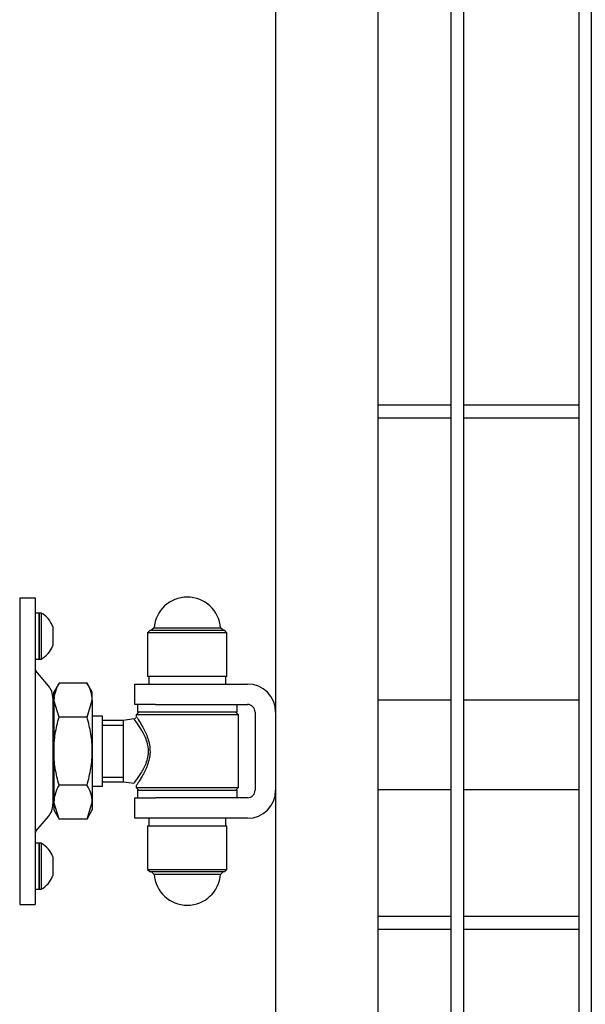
# Model space of a CAD drawing. Header units: inches. Extents: x 43593 to 117387, y -66787 to -26237.
# Tile 139 of 256: x 50407 to 50429, y -33652 to -33613. Entities that reach past the tile are written whole.
import ezdxf

# ---------------------------------------------------------------- set-up
doc = ezdxf.new("R2010")
doc.units = ezdxf.units.IN
doc.header["$MEASUREMENT"] = 0
doc.layers.get('0').update_dxf_attribs({"lineweight": 0})
doc.layers.add('AW OGRODZENIA', color=253, linetype='Continuous')

# ---------------------------------------------------------------- blocks, each defined once
blk = doc.blocks.new('zawias_brama_dwuskrz_przod')
for p, q in [((-100, 60), (-94, 60)), ((-100, 60), (-100, -60)), ((-94, 60), (-94, 50)), ((-92.4, 54), (-94, 54)), ((-92.4, 36), (-92.4, 54)), ((-92.4, 54), (-92.4, 36)), ((-91.6, 54), (-92.4, 54)), ((-91.6, 54), (-91.6, 36)), ((-94, 50), (-94, -50)), ((-87.1, 48.72), (-87.1, 41.28)), ((-49, 47.25), (-50, 46.25)), ((-19, 46.25), (-50, 46.25)), ((-50, 46.25), (-50, 29.25)), ((-49, 47.25), (-20, 47.25)), ((-47.47, 48.18), (-48.46, 47.25)), ((-47.47, 48.18), (-21.53, 48.18)), ((-20.54, 47.25), (-21.53, 48.18)), ((-19, 46.25), (-20, 47.25)), ((-19, 29.25), (-19, 46.25)), ((-94, 36), (-92.4, 36)), ((-92.4, 36), (-91.6, 36)), ((-88.8, 25.59), (-93.65, 31.36)), ((-19, 29.25), (-50, 29.25)), ((-49.5, 29.25), (-49.5, 26.25)), ((-19.5, 26.25), (-19.5, 29.25)), ((-84.6, 26.56), (-86.65, 23)), ((-73.7, 26.56), (-84.6, 26.56)), ((-71.65, 23), (-73.7, 26.56)), ((-55, 18.25), (-55, 26.25)), ((-55, 26.25), (-47, 26.25)), ((-47, 26.25), (-11, 26.25)), ((-87.05, 20.77), (-87.05, -20.77)), ((-86.65, 19.92), (-86.65, 23)), ((-86.65, 19.92), (-86.65, 0)), ((-84.6, 13.28), (-86.65, 19.92)), ((-73.7, 13.28), (-71.65, 19.92)), ((-71.65, 19.92), (-71.65, 23)), ((-71.65, 19.92), (-71.65, 0)), ((-86.65, 16.85), (-87.05, 16.85)), ((-47, 18.25), (-55, 18.25)), ((-54, 18.25), (-54, 15.25)), ((-47, 18.25), (-11, 18.25)), ((-15, 15.25), (-15, 18.25)), ((-73.7, 13.28), (-84.6, 13.28)), ((-67.65, 13.65), (-71.65, 13.65)), ((-67.65, -13.65), (-67.65, 13.65)), ((-59.5, 12), (-67.65, 12)), ((-55.38, 12.58), (-59.5, 12)), ((-59.5, -12), (-59.5, 12)), ((-53.5, 15.25), (-54.5, 14.25)), ((-14.5, 14.25), (-54.5, 14.25)), ((-54.5, 14.25), (-54.5, 13.53)), ((-15, 15.25), (-54, 15.25)), ((-14.5, 14.25), (-15.5, 15.25)), ((-14.5, -14.25), (-14.5, 14.25)), ((-8, 15.25), (-8, -15.25)), ((0, 15.25), (0, -15.25)), ((-67.65, 10.16), (-59.5, 10.16)), ((-86.65, 0), (-86.65, -19.92)), ((-71.65, 0), (-71.65, -19.92)), ((-67.65, -10.16), (-59.5, -10.16)), ((-73.7, -13.28), (-84.6, -13.28)), ((-71.65, -13.65), (-67.65, -13.65)), ((-67.65, -12), (-59.5, -12)), ((-59.5, -12), (-55.3, -12.59)), ((-54.5, -13.52), (-54.5, -14.25)), ((-54.5, -14.25), (-14.5, -14.25)), ((-54.5, -14.25), (-53.5, -15.25)), ((-54, -15.25), (-15, -15.25)), ((-54, -15.25), (-54, -18.25)), ((-15.5, -15.25), (-14.5, -14.25)), ((-15, -18.25), (-15, -15.25)), ((-87.05, -16.85), (-86.65, -16.85)), ((-55, -26.25), (-55, -18.25)), ((-55, -18.25), (-47, -18.25)), ((-11, -18.25), (-47, -18.25)), ((-86.65, -19.92), (-86.65, -23)), ((-84.6, -26.56), (-86.65, -19.92)), ((-86.65, -23), (-84.6, -26.56)), ((-73.7, -26.56), (-71.65, -19.92)), ((-73.7, -26.56), (-71.65, -23)), ((-71.65, -19.92), (-71.65, -23)), ((-93.65, -31.36), (-88.8, -25.59)), ((-73.7, -26.56), (-84.6, -26.56)), ((-47, -26.25), (-55, -26.25)), ((-49.5, -26.25), (-49.5, -29.25)), ((-11, -26.25), (-47, -26.25)), ((-19.5, -29.25), (-19.5, -26.25)), ((-50, -29.25), (-19, -29.25)), ((-50, -29.25), (-50, -46.25)), ((-19, -46.25), (-19, -29.25)), ((-92.4, -36), (-94, -36)), ((-92.4, -54), (-92.4, -36)), ((-92.4, -36), (-92.4, -54)), ((-91.6, -36), (-92.4, -36)), ((-91.6, -36), (-91.6, -54)), ((-87.1, -41.28), (-87.1, -48.72)), ((-94, -50), (-94, -60)), ((-50, -46.25), (-19, -46.25)), ((-50, -46.25), (-49, -47.25)), ((-20, -47.25), (-49, -47.25)), ((-48.46, -47.25), (-47.47, -48.18)), ((-21.53, -48.18), (-47.47, -48.18)), ((-21.53, -48.18), (-20.54, -47.25)), ((-20, -47.25), (-19, -46.25)), ((-94, -54), (-92.4, -54)), ((-92.4, -54), (-91.6, -54)), ((-100, -60), (-94, -60))]:
    blk.add_line(p, q)
for centre, radius, start, end in [((-34.5, 47.25), 13, 4.096, 175.9039), ((-96.45, 45.25), 10, 21.3862, 61.0146), ((-87.6, 48.72), 0.5, 360, 21.3862), ((-96.45, 44.75), 10, 298.9854, 338.6138), ((-87.6, 41.28), 0.5, 338.6138, 360), ((-92.5, 32.33), 1.5, 180, 220), ((-94.55, 20.77), 7.5, 360, 40), ((-73.68, 19.54), 12.97, 147.2703, 178.3454), ((-84.62, 19.54), 12.97, 1.6546, 32.7297), ((-11, 15.25), 11, 360, 90), ((-11, 15.25), 3, 360, 90), ((-55.5, 13.57), 1, 275.6499, 314.6003), ((-55.5, 13.57), 1, 314.6003, 330.6788), ((-73.68, -20.29), 12.97, 147.2703, 178.3454), ((-84.62, -20.29), 12.97, 1.6546, 32.7297), ((-11, -15.25), 3, 270, 360), ((-11, -15.25), 11, 270, 360), ((-94.55, -20.77), 7.5, 320, 360), ((-92.5, -32.33), 1.5, 140, 180), ((-96.45, -44.75), 10, 21.3862, 61.0146), ((-87.6, -41.28), 0.5, 360, 21.3862), ((-96.45, -45.25), 10, 298.9854, 338.6138), ((-87.6, -48.72), 0.5, 338.6138, 360), ((-34.5, -47.25), 13, 184.096, 355.9039)]:
    blk.add_arc(centre, radius, start, end)
for points, knots in [([(-86.65, 0), (-86.65, 1.12), (-86.6, 2.25), (-86.41, 4.51), (-86.27, 5.63), (-85.73, 8.96), (-85.22, 11.13), (-84.6, 13.28)], [0, 0, 0, 0, 0.25, 0.25, 0.5, 0.5, 1, 1, 1, 1]), ([(-71.65, 0), (-71.65, 1.12), (-71.7, 2.25), (-71.89, 4.51), (-72.03, 5.63), (-72.57, 8.96), (-73.08, 11.13), (-73.7, 13.28)], [0, 0, 0, 0, 0.25, 0.25, 0.5, 0.5, 1, 1, 1, 1]), ([(-55.36, -12.58), (-55.36, -12.58), (-55.31, -12.52), (-55.11, -12.26), (-54.94, -12.03), (-54.27, -11.14), (-53.64, -10.26), (-52.25, -8.11), (-51.49, -6.82), (-50.23, -3.87), (-49.74, -2.15), (-49.65, 0.52), (-49.73, 1.41), (-50.06, 3.13), (-50.31, 3.94), (-51.19, 6.25), (-51.94, 7.58), (-53.36, 9.87), (-54.02, 10.79), (-54.76, 11.8), (-54.97, 12.07), (-55.25, 12.44), (-55.34, 12.55), (-55.36, 12.58)], [0, 0, 0, 0, 0.053416, 0.053416, 0.116521, 0.116521, 0.242733, 0.242733, 0.368944, 0.368944, 0.495155, 0.495155, 0.558261, 0.558261, 0.621366, 0.621366, 0.747578, 0.747578, 0.873789, 0.873789, 0.936894, 0.936894, 1, 1, 1, 1]), ([(-54.5, 13.57), (-54.48, 13.54), (-54.4, 13.42), (-54.12, 13.01), (-53.92, 12.71), (-53.2, 11.59), (-52.55, 10.56), (-51.2, 8.08), (-50.49, 6.62), (-49.4, 3.37), (-49.04, 1.51), (-49.13, -2.19), (-49.57, -3.99), (-50.45, -6.38), (-50.78, -7.13), (-51.45, -8.52), (-51.79, -9.17), (-52.46, -10.36), (-52.78, -10.9), (-53.37, -11.85), (-53.63, -12.25), (-54.26, -13.22), (-54.5, -13.57), (-54.5, -13.57)], [0, 0, 0, 0, 0.062944, 0.062944, 0.125887, 0.125887, 0.251775, 0.251775, 0.377662, 0.377662, 0.503549, 0.503549, 0.629436, 0.629436, 0.69238, 0.69238, 0.755324, 0.755324, 0.818267, 0.818267, 0.881211, 0.881211, 1, 1, 1, 1]), ([(-84.6, -13.28), (-84.91, -12.2), (-85.19, -11.11), (-85.7, -8.9), (-85.92, -7.8), (-86.46, -4.47), (-86.65, -2.24), (-86.65, 0)], [0, 0, 0, 0, 0.25, 0.25, 0.5, 0.5, 1, 1, 1, 1]), ([(-73.7, -13.28), (-73.39, -12.2), (-73.11, -11.11), (-72.6, -8.9), (-72.38, -7.8), (-71.84, -4.47), (-71.65, -2.24), (-71.65, 0)], [0, 0, 0, 0, 0.25, 0.25, 0.5, 0.5, 1, 1, 1, 1])]:
    blk.add_open_spline(points, degree=3, knots=knots)

msp = doc.modelspace()

# ---------------------------------------------------------------- linework, layer by layer
at = {"layer": 'AW OGRODZENIA'}
for p, q in [((50417.191, -33524.802), (50417.191, -33669.802)), ((50421.191, -33528.802), (50421.191, -33665.802)), ((50421.191, -33628.262), (50424.043, -33628.262)), ((50421.191, -33628.262), (50424.043, -33628.262)), ((50421.191, -33628.262), (50424.043, -33628.262)), ((50421.191, -33628.262), (50424.043, -33628.262)), ((50421.191, -33628.262), (50424.043, -33628.262)), ((50421.191, -33628.262), (50424.043, -33628.262)), ((50421.191, -33628.262), (50424.043, -33628.262)), ((50421.191, -33628.262), (50424.043, -33628.262)), ((50421.191, -33628.262), (50424.043, -33628.262)), ((50421.191, -33628.262), (50424.043, -33628.262)), ((50421.191, -33628.262), (50424.043, -33628.262)), ((50421.191, -33628.262), (50424.043, -33628.262)), ((50421.191, -33628.262), (50424.043, -33628.262)), ((50421.191, -33628.262), (50424.043, -33628.262)), ((50421.191, -33628.262), (50424.043, -33628.262)), ((50421.191, -33628.262), (50424.043, -33628.262)), ((50421.191, -33628.262), (50424.043, -33628.262)), ((50421.191, -33628.262), (50424.043, -33628.262)), ((50421.191, -33628.262), (50424.043, -33628.262)), ((50421.191, -33628.262), (50424.043, -33628.262)), ((50421.191, -33628.262), (50424.043, -33628.262)), ((50421.191, -33628.262), (50424.043, -33628.262)), ((50421.191, -33628.262), (50424.043, -33628.262)), ((50421.191, -33628.262), (50424.043, -33628.262)), ((50421.191, -33628.262), (50424.043, -33628.262)), ((50424.539, -33628.262), (50429.043, -33628.262)), ((50424.539, -33628.262), (50429.043, -33628.262)), ((50424.539, -33628.262), (50429.043, -33628.262)), ((50424.539, -33628.262), (50429.043, -33628.262)), ((50424.539, -33628.262), (50429.043, -33628.262)), ((50424.539, -33628.262), (50429.043, -33628.262)), ((50424.539, -33628.262), (50429.043, -33628.262)), ((50424.539, -33628.262), (50429.043, -33628.262)), ((50424.539, -33628.262), (50429.043, -33628.262)), ((50424.539, -33628.262), (50429.043, -33628.262)), ((50424.539, -33628.262), (50429.043, -33628.262)), ((50424.539, -33628.262), (50429.043, -33628.262)), ((50424.539, -33628.262), (50429.043, -33628.262)), ((50424.539, -33628.262), (50429.043, -33628.262)), ((50424.539, -33628.262), (50429.043, -33628.262)), ((50424.539, -33628.262), (50429.043, -33628.262)), ((50424.539, -33628.262), (50429.043, -33628.262)), ((50424.539, -33628.262), (50429.043, -33628.262)), ((50424.539, -33628.262), (50429.043, -33628.262)), ((50424.539, -33628.262), (50429.043, -33628.262)), ((50424.539, -33628.262), (50429.043, -33628.262)), ((50424.539, -33628.262), (50429.043, -33628.262)), ((50424.539, -33628.262), (50429.043, -33628.262)), ((50424.539, -33628.262), (50429.043, -33628.262)), ((50424.539, -33628.262), (50429.043, -33628.262)), ((50421.191, -33628.762), (50424.043, -33628.762)), ((50421.191, -33628.762), (50424.043, -33628.762)), ((50421.191, -33628.762), (50424.043, -33628.762)), ((50421.191, -33628.762), (50424.043, -33628.762)), ((50421.191, -33628.762), (50424.043, -33628.762)), ((50421.191, -33628.762), (50424.043, -33628.762)), ((50421.191, -33628.762), (50424.043, -33628.762)), ((50421.191, -33628.762), (50424.043, -33628.762)), ((50421.191, -33628.762), (50424.043, -33628.762)), ((50421.191, -33628.762), (50424.043, -33628.762)), ((50421.191, -33628.762), (50424.043, -33628.762)), ((50421.191, -33628.762), (50424.043, -33628.762)), ((50421.191, -33628.762), (50424.043, -33628.762)), ((50421.191, -33628.762), (50424.043, -33628.762)), ((50421.191, -33628.762), (50424.043, -33628.762)), ((50421.191, -33628.762), (50424.043, -33628.762)), ((50421.191, -33628.762), (50424.043, -33628.762)), ((50421.191, -33628.762), (50424.043, -33628.762)), ((50421.191, -33628.762), (50424.043, -33628.762)), ((50421.191, -33628.762), (50424.043, -33628.762)), ((50421.191, -33628.762), (50424.043, -33628.762)), ((50421.191, -33628.762), (50424.043, -33628.762)), ((50421.191, -33628.762), (50424.043, -33628.762)), ((50421.191, -33628.762), (50424.043, -33628.762)), ((50421.191, -33628.762), (50424.043, -33628.762)), ((50424.539, -33628.762), (50429.043, -33628.762)), ((50424.539, -33628.762), (50429.043, -33628.762)), ((50424.539, -33628.762), (50429.043, -33628.762)), ((50424.539, -33628.762), (50429.043, -33628.762)), ((50424.539, -33628.762), (50429.043, -33628.762)), ((50424.539, -33628.762), (50429.043, -33628.762)), ((50424.539, -33628.762), (50429.043, -33628.762)), ((50424.539, -33628.762), (50429.043, -33628.762)), ((50424.539, -33628.762), (50429.043, -33628.762)), ((50424.539, -33628.762), (50429.043, -33628.762)), ((50424.539, -33628.762), (50429.043, -33628.762)), ((50424.539, -33628.762), (50429.043, -33628.762)), ((50424.539, -33628.762), (50429.043, -33628.762)), ((50424.539, -33628.762), (50429.043, -33628.762)), ((50424.539, -33628.762), (50429.043, -33628.762)), ((50424.539, -33628.762), (50429.043, -33628.762)), ((50424.539, -33628.762), (50429.043, -33628.762)), ((50424.539, -33628.762), (50429.043, -33628.762)), ((50424.539, -33628.762), (50429.043, -33628.762)), ((50424.539, -33628.762), (50429.043, -33628.762)), ((50424.539, -33628.762), (50429.043, -33628.762)), ((50424.539, -33628.762), (50429.043, -33628.762)), ((50424.539, -33628.762), (50429.043, -33628.762)), ((50424.539, -33628.762), (50429.043, -33628.762)), ((50424.539, -33628.762), (50429.043, -33628.762)), ((50421.191, -33639.802), (50424.043, -33639.802)), ((50421.191, -33639.802), (50424.043, -33639.802)), ((50421.191, -33639.802), (50424.043, -33639.802)), ((50421.191, -33639.802), (50424.043, -33639.802)), ((50421.191, -33639.802), (50424.043, -33639.802)), ((50421.191, -33639.802), (50424.043, -33639.802)), ((50421.191, -33639.802), (50424.043, -33639.802)), ((50421.191, -33639.802), (50424.043, -33639.802)), ((50421.191, -33639.802), (50424.043, -33639.802)), ((50421.191, -33639.802), (50424.043, -33639.802)), ((50421.191, -33639.802), (50424.043, -33639.802)), ((50421.191, -33639.802), (50424.043, -33639.802)), ((50421.191, -33639.802), (50424.043, -33639.802)), ((50421.191, -33639.802), (50424.043, -33639.802)), ((50421.191, -33639.802), (50424.043, -33639.802)), ((50421.191, -33639.802), (50424.043, -33639.802)), ((50421.191, -33639.802), (50424.043, -33639.802)), ((50421.191, -33639.802), (50424.043, -33639.802)), ((50421.191, -33639.802), (50424.043, -33639.802)), ((50421.191, -33639.802), (50424.043, -33639.802)), ((50421.191, -33639.802), (50424.043, -33639.802)), ((50421.191, -33639.802), (50424.043, -33639.802)), ((50421.191, -33639.802), (50424.043, -33639.802)), ((50421.191, -33639.802), (50424.043, -33639.802)), ((50421.191, -33639.802), (50424.043, -33639.802)), ((50424.539, -33639.802), (50429.043, -33639.802)), ((50424.539, -33639.802), (50429.043, -33639.802)), ((50424.539, -33639.802), (50429.043, -33639.802)), ((50424.539, -33639.802), (50429.043, -33639.802)), ((50424.539, -33639.802), (50429.043, -33639.802)), ((50424.539, -33639.802), (50429.043, -33639.802)), ((50424.539, -33639.802), (50429.043, -33639.802)), ((50424.539, -33639.802), (50429.043, -33639.802)), ((50424.539, -33639.802), (50429.043, -33639.802)), ((50424.539, -33639.802), (50429.043, -33639.802)), ((50424.539, -33639.802), (50429.043, -33639.802)), ((50424.539, -33639.802), (50429.043, -33639.802)), ((50424.539, -33639.802), (50429.043, -33639.802)), ((50424.539, -33639.802), (50429.043, -33639.802)), ((50424.539, -33639.802), (50429.043, -33639.802)), ((50424.539, -33639.802), (50429.043, -33639.802)), ((50424.539, -33639.802), (50429.043, -33639.802)), ((50424.539, -33639.802), (50429.043, -33639.802)), ((50424.539, -33639.802), (50429.043, -33639.802)), ((50424.539, -33639.802), (50429.043, -33639.802)), ((50424.539, -33639.802), (50429.043, -33639.802)), ((50424.539, -33639.802), (50429.043, -33639.802)), ((50424.539, -33639.802), (50429.043, -33639.802)), ((50424.539, -33639.802), (50429.043, -33639.802)), ((50424.539, -33639.802), (50429.043, -33639.802)), ((50421.191, -33643.302), (50424.043, -33643.302)), ((50421.191, -33643.302), (50424.043, -33643.302)), ((50421.191, -33643.302), (50424.043, -33643.302)), ((50421.191, -33643.302), (50424.043, -33643.302)), ((50421.191, -33643.302), (50424.043, -33643.302)), ((50421.191, -33643.302), (50424.043, -33643.302)), ((50421.191, -33643.302), (50424.043, -33643.302)), ((50421.191, -33643.302), (50424.043, -33643.302)), ((50421.191, -33643.302), (50424.043, -33643.302)), ((50421.191, -33643.302), (50424.043, -33643.302)), ((50421.191, -33643.302), (50424.043, -33643.302)), ((50421.191, -33643.302), (50424.043, -33643.302)), ((50421.191, -33643.302), (50424.043, -33643.302)), ((50421.191, -33643.302), (50424.043, -33643.302)), ((50421.191, -33643.302), (50424.043, -33643.302)), ((50421.191, -33643.302), (50424.043, -33643.302)), ((50421.191, -33643.302), (50424.043, -33643.302)), ((50421.191, -33643.302), (50424.043, -33643.302)), ((50421.191, -33643.302), (50424.043, -33643.302)), ((50421.191, -33643.302), (50424.043, -33643.302)), ((50421.191, -33643.302), (50424.043, -33643.302)), ((50421.191, -33643.302), (50424.043, -33643.302)), ((50421.191, -33643.302), (50424.043, -33643.302)), ((50421.191, -33643.302), (50424.043, -33643.302)), ((50421.191, -33643.302), (50424.043, -33643.302)), ((50424.539, -33643.302), (50429.043, -33643.302)), ((50424.539, -33643.302), (50429.043, -33643.302)), ((50424.539, -33643.302), (50429.043, -33643.302)), ((50424.539, -33643.302), (50429.043, -33643.302)), ((50424.539, -33643.302), (50429.043, -33643.302)), ((50424.539, -33643.302), (50429.043, -33643.302)), ((50424.539, -33643.302), (50429.043, -33643.302)), ((50424.539, -33643.302), (50429.043, -33643.302)), ((50424.539, -33643.302), (50429.043, -33643.302)), ((50424.539, -33643.302), (50429.043, -33643.302)), ((50424.539, -33643.302), (50429.043, -33643.302)), ((50424.539, -33643.302), (50429.043, -33643.302)), ((50424.539, -33643.302), (50429.043, -33643.302)), ((50424.539, -33643.302), (50429.043, -33643.302)), ((50424.539, -33643.302), (50429.043, -33643.302)), ((50424.539, -33643.302), (50429.043, -33643.302)), ((50424.539, -33643.302), (50429.043, -33643.302)), ((50424.539, -33643.302), (50429.043, -33643.302)), ((50424.539, -33643.302), (50429.043, -33643.302)), ((50424.539, -33643.302), (50429.043, -33643.302)), ((50424.539, -33643.302), (50429.043, -33643.302)), ((50424.539, -33643.302), (50429.043, -33643.302)), ((50424.539, -33643.302), (50429.043, -33643.302)), ((50424.539, -33643.302), (50429.043, -33643.302)), ((50424.539, -33643.302), (50429.043, -33643.302)), ((50421.191, -33648.262), (50424.043, -33648.262)), ((50421.191, -33648.262), (50424.043, -33648.262)), ((50421.191, -33648.262), (50424.043, -33648.262)), ((50421.191, -33648.262), (50424.043, -33648.262)), ((50421.191, -33648.262), (50424.043, -33648.262)), ((50421.191, -33648.262), (50424.043, -33648.262)), ((50421.191, -33648.262), (50424.043, -33648.262)), ((50421.191, -33648.262), (50424.043, -33648.262)), ((50421.191, -33648.262), (50424.043, -33648.262)), ((50421.191, -33648.262), (50424.043, -33648.262)), ((50421.191, -33648.262), (50424.043, -33648.262)), ((50421.191, -33648.262), (50424.043, -33648.262)), ((50421.191, -33648.262), (50424.043, -33648.262)), ((50421.191, -33648.262), (50424.043, -33648.262)), ((50421.191, -33648.262), (50424.043, -33648.262)), ((50421.191, -33648.262), (50424.043, -33648.262)), ((50421.191, -33648.262), (50424.043, -33648.262)), ((50421.191, -33648.262), (50424.043, -33648.262)), ((50421.191, -33648.262), (50424.043, -33648.262)), ((50421.191, -33648.262), (50424.043, -33648.262)), ((50421.191, -33648.262), (50424.043, -33648.262)), ((50421.191, -33648.262), (50424.043, -33648.262)), ((50421.191, -33648.262), (50424.043, -33648.262)), ((50421.191, -33648.262), (50424.043, -33648.262)), ((50421.191, -33648.262), (50424.043, -33648.262)), ((50424.539, -33648.262), (50429.043, -33648.262)), ((50424.539, -33648.262), (50429.043, -33648.262)), ((50424.539, -33648.262), (50429.043, -33648.262)), ((50424.539, -33648.262), (50429.043, -33648.262)), ((50424.539, -33648.262), (50429.043, -33648.262)), ((50424.539, -33648.262), (50429.043, -33648.262)), ((50424.539, -33648.262), (50429.043, -33648.262)), ((50424.539, -33648.262), (50429.043, -33648.262)), ((50424.539, -33648.262), (50429.043, -33648.262)), ((50424.539, -33648.262), (50429.043, -33648.262)), ((50424.539, -33648.262), (50429.043, -33648.262)), ((50424.539, -33648.262), (50429.043, -33648.262)), ((50424.539, -33648.262), (50429.043, -33648.262)), ((50424.539, -33648.262), (50429.043, -33648.262)), ((50424.539, -33648.262), (50429.043, -33648.262)), ((50424.539, -33648.262), (50429.043, -33648.262)), ((50424.539, -33648.262), (50429.043, -33648.262)), ((50424.539, -33648.262), (50429.043, -33648.262)), ((50424.539, -33648.262), (50429.043, -33648.262)), ((50424.539, -33648.262), (50429.043, -33648.262)), ((50424.539, -33648.262), (50429.043, -33648.262)), ((50424.539, -33648.262), (50429.043, -33648.262)), ((50424.539, -33648.262), (50429.043, -33648.262)), ((50424.539, -33648.262), (50429.043, -33648.262)), ((50424.539, -33648.262), (50429.043, -33648.262)), ((50421.191, -33648.762), (50424.043, -33648.762)), ((50421.191, -33648.762), (50424.043, -33648.762)), ((50421.191, -33648.762), (50424.043, -33648.762)), ((50421.191, -33648.762), (50424.043, -33648.762)), ((50421.191, -33648.762), (50424.043, -33648.762)), ((50421.191, -33648.762), (50424.043, -33648.762)), ((50421.191, -33648.762), (50424.043, -33648.762)), ((50421.191, -33648.762), (50424.043, -33648.762)), ((50421.191, -33648.762), (50424.043, -33648.762)), ((50421.191, -33648.762), (50424.043, -33648.762)), ((50421.191, -33648.762), (50424.043, -33648.762)), ((50421.191, -33648.762), (50424.043, -33648.762)), ((50421.191, -33648.762), (50424.043, -33648.762)), ((50421.191, -33648.762), (50424.043, -33648.762)), ((50421.191, -33648.762), (50424.043, -33648.762)), ((50421.191, -33648.762), (50424.043, -33648.762)), ((50421.191, -33648.762), (50424.043, -33648.762)), ((50421.191, -33648.762), (50424.043, -33648.762)), ((50421.191, -33648.762), (50424.043, -33648.762)), ((50421.191, -33648.762), (50424.043, -33648.762)), ((50421.191, -33648.762), (50424.043, -33648.762)), ((50421.191, -33648.762), (50424.043, -33648.762)), ((50421.191, -33648.762), (50424.043, -33648.762)), ((50421.191, -33648.762), (50424.043, -33648.762)), ((50421.191, -33648.762), (50424.043, -33648.762)), ((50424.539, -33648.762), (50429.043, -33648.762)), ((50424.539, -33648.762), (50429.043, -33648.762)), ((50424.539, -33648.762), (50429.043, -33648.762)), ((50424.539, -33648.762), (50429.043, -33648.762)), ((50424.539, -33648.762), (50429.043, -33648.762)), ((50424.539, -33648.762), (50429.043, -33648.762)), ((50424.539, -33648.762), (50429.043, -33648.762)), ((50424.539, -33648.762), (50429.043, -33648.762)), ((50424.539, -33648.762), (50429.043, -33648.762)), ((50424.539, -33648.762), (50429.043, -33648.762)), ((50424.539, -33648.762), (50429.043, -33648.762)), ((50424.539, -33648.762), (50429.043, -33648.762)), ((50424.539, -33648.762), (50429.043, -33648.762)), ((50424.539, -33648.762), (50429.043, -33648.762)), ((50424.539, -33648.762), (50429.043, -33648.762)), ((50424.539, -33648.762), (50429.043, -33648.762)), ((50424.539, -33648.762), (50429.043, -33648.762)), ((50424.539, -33648.762), (50429.043, -33648.762)), ((50424.539, -33648.762), (50429.043, -33648.762)), ((50424.539, -33648.762), (50429.043, -33648.762)), ((50424.539, -33648.762), (50429.043, -33648.762)), ((50424.539, -33648.762), (50429.043, -33648.762)), ((50424.539, -33648.762), (50429.043, -33648.762)), ((50424.539, -33648.762), (50429.043, -33648.762)), ((50424.539, -33648.762), (50429.043, -33648.762))]:
    msp.add_line(p, q, dxfattribs=at)
for points in [[(50424.539, -33528.802), (50424.043, -33528.802), (50424.043, -33665.802), (50424.539, -33665.802)], [(50429.539, -33528.802), (50429.043, -33528.802), (50429.043, -33665.802), (50429.539, -33665.802)]]:
    msp.add_lwpolyline(points, close=True, dxfattribs=at)

# ---------------------------------------------------------------- block references
at = {"layer": 'AW OGRODZENIA', "xscale": 0.1, "yscale": 0.1, "zscale": 0.1}
msp.add_blockref('zawias_brama_dwuskrz_przod', (50417.191, -33641.802), dxfattribs=at)

doc.saveas('drawing.dxf')
